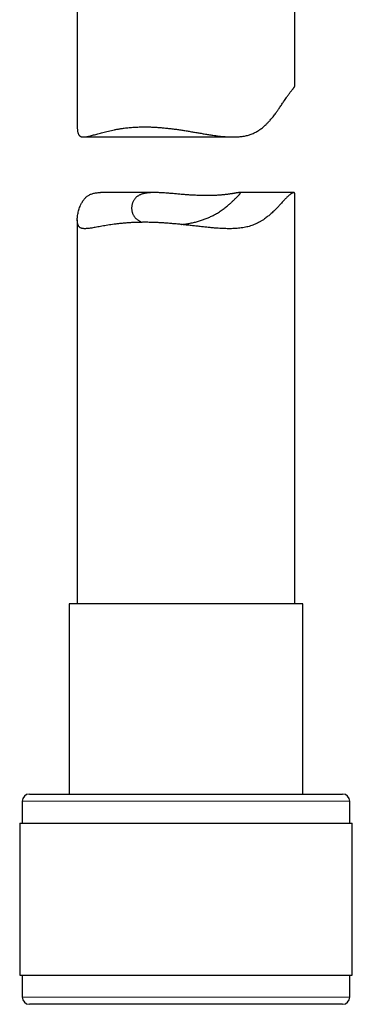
# Model space of a CAD drawing. Header units: millimetres. Extents: x 8 to 761, y 12 to 790.
# Tile 86 of 241: x 191 to 213, y 471 to 539. Entities that reach past the tile are written whole.
import ezdxf

# ---------------------------------------------------------------- set-up
doc = ezdxf.new("R2010")
doc.units = ezdxf.units.MM

msp = doc.modelspace()

# ---------------------------------------------------------------- linework, layer by layer
at = {"color": 7, "linetype": 'Continuous', "lineweight": 30}
for p, q in [((194.494, 556.317), (194.494, 531.315)), ((209.494, 534.121), (209.494, 550.127)), ((194.922, 530.635), (205.251, 530.635)), ((199.84, 526.802), (196.084, 526.802)), ((209.441, 526.802), (205.686, 526.802)), ((209.494, 498.44), (209.494, 526.749)), ((194.494, 524.918), (194.494, 498.44)), ((193.944, 498.44), (193.944, 485.317)), ((210.044, 498.44), (193.944, 498.44)), ((210.044, 485.317), (210.044, 498.44)), ((191.194, 485.317), (212.794, 485.317)), ((190.694, 484.817), (190.694, 483.317)), ((213.294, 483.317), (213.294, 484.817)), ((190.519, 483.317), (190.519, 472.817)), ((190.519, 483.317), (213.469, 483.317)), ((213.469, 472.817), (213.469, 483.317)), ((190.519, 472.817), (213.469, 472.817)), ((190.694, 472.817), (190.694, 471.317)), ((213.294, 471.317), (213.294, 472.817)), ((197.876, 470.817), (191.194, 470.817)), ((212.794, 470.817), (197.876, 470.817))]:
    msp.add_line(p, q, dxfattribs=at)
at = {"color": 252, "linetype": 'Continuous', "lineweight": 0}
for p, q in [((213.294, 484.817), (190.694, 484.817)), ((190.694, 471.317), (197.686, 471.317)), ((197.686, 471.317), (213.294, 471.317))]:
    msp.add_line(p, q, dxfattribs=at)
at = {"color": 7, "linetype": 'Continuous', "lineweight": 30}
for centre, start, end in [((191.194, 484.817), 90, 180), ((212.794, 484.817), 0, 90), ((191.194, 471.317), 180, 270), ((212.794, 471.317), 270, 0)]:
    msp.add_arc(centre, 0.5, start, end, dxfattribs=at)
for points, knots in [([(199.135, 531.332), (199.227, 531.331), (199.411, 531.33), (199.694, 531.321), (199.982, 531.305), (200.275, 531.283), (200.571, 531.256), (200.872, 531.223), (201.175, 531.185), (201.476, 531.143), (201.775, 531.098), (202.07, 531.051), (202.366, 531.002), (202.663, 530.952), (202.959, 530.901), (203.256, 530.851), (203.553, 530.802), (203.821, 530.761), (204.06, 530.727), (204.272, 530.7), (204.482, 530.677), (204.692, 530.658), (204.9, 530.644), (205.107, 530.635), (205.312, 530.634), (205.496, 530.639), (205.661, 530.65), (205.806, 530.665), (205.949, 530.686), (206.091, 530.712), (206.23, 530.744), (206.367, 530.783), (206.5, 530.829), (206.63, 530.882), (206.753, 530.941), (206.873, 531.005), (206.988, 531.075), (207.101, 531.15), (207.209, 531.231), (207.315, 531.315), (207.417, 531.404), (207.534, 531.513), (207.664, 531.643), (207.791, 531.784), (207.903, 531.915), (208.033, 532.074), (208.166, 532.249), (208.302, 532.438), (208.405, 532.585), (208.497, 532.719), (208.577, 532.839), (208.655, 532.957), (208.74, 533.085), (208.83, 533.221), (208.918, 533.351), (208.995, 533.462), (209.062, 533.555), (209.126, 533.642), (209.186, 533.722), (209.242, 533.795), (209.293, 533.86), (209.339, 533.918), (209.38, 533.967), (209.414, 534.009), (209.442, 534.044), (209.465, 534.072), (209.481, 534.094), (209.491, 534.11), (209.495, 534.119), (209.494, 534.121), (209.494, 534.121)], [0, 0, 0, 0, 0.018988, 0.038014, 0.057329, 0.076644, 0.096113, 0.115582, 0.13534, 0.155134, 0.174121, 0.193138, 0.212378, 0.231619, 0.250978, 0.270338, 0.289927, 0.309549, 0.323697, 0.337859, 0.352151, 0.366443, 0.380813, 0.395183, 0.409715, 0.424276, 0.434951, 0.445639, 0.456458, 0.467276, 0.478172, 0.489067, 0.500115, 0.511187, 0.521863, 0.532558, 0.543375, 0.554192, 0.565066, 0.57594, 0.586912, 0.597893, 0.614807, 0.631742, 0.644497, 0.657251, 0.682795, 0.699725, 0.716663, 0.729641, 0.742619, 0.755624, 0.768628, 0.786298, 0.804005, 0.817621, 0.831264, 0.845114, 0.858965, 0.872931, 0.886897, 0.901082, 0.915297, 0.928914, 0.942555, 0.956368, 0.970181, 0.984082, 0.997983, 1, 1, 1, 1]), ([(194.495, 531.315), (194.494, 531.314), (194.494, 531.28), (194.496, 531.217), (194.502, 531.127), (194.512, 531.043), (194.526, 530.965), (194.545, 530.895), (194.569, 530.833), (194.598, 530.781), (194.632, 530.738), (194.67, 530.703), (194.714, 530.676), (194.763, 530.655), (194.817, 530.642), (194.877, 530.635), (194.942, 530.634), (195.02, 530.639), (195.114, 530.652), (195.226, 530.673), (195.347, 530.702), (195.477, 530.736), (195.615, 530.774), (195.763, 530.816), (195.92, 530.86), (196.086, 530.907), (196.261, 530.954), (196.446, 531.002), (196.64, 531.048), (196.843, 531.094), (197.054, 531.137), (197.273, 531.177), (197.501, 531.214), (197.712, 531.243), (197.901, 531.266), (198.068, 531.283), (198.238, 531.298), (198.412, 531.31), (198.588, 531.32), (198.767, 531.327), (198.949, 531.331), (199.073, 531.332), (199.135, 531.332)], [0, 0, 0, 0, 0.000754, 0.02192, 0.043338, 0.064756, 0.08634, 0.107923, 0.129854, 0.151848, 0.172994, 0.194192, 0.215737, 0.237283, 0.259, 0.280718, 0.302743, 0.324802, 0.354615, 0.384492, 0.414769, 0.445047, 0.475518, 0.505989, 0.536813, 0.567679, 0.599135, 0.630634, 0.662469, 0.694304, 0.726327, 0.75835, 0.790737, 0.82318, 0.845083, 0.867004, 0.889067, 0.911129, 0.933268, 0.955407, 0.977693, 1, 1, 1, 1]), ([(199.135, 524.751), (199.041, 524.75), (198.855, 524.749), (198.579, 524.742), (198.308, 524.731), (198.042, 524.716), (197.781, 524.696), (197.527, 524.672), (197.279, 524.645), (197.041, 524.615), (196.815, 524.583), (196.599, 524.55), (196.391, 524.516), (196.191, 524.481), (196.001, 524.446), (195.819, 524.413), (195.648, 524.383), (195.499, 524.358), (195.371, 524.339), (195.262, 524.325), (195.159, 524.315), (195.063, 524.31), (194.974, 524.311), (194.891, 524.317), (194.816, 524.331), (194.753, 524.352), (194.7, 524.379), (194.656, 524.41), (194.617, 524.448), (194.583, 524.494), (194.555, 524.548), (194.532, 524.61), (194.515, 524.679), (194.504, 524.749), (194.497, 524.816), (194.494, 524.878), (194.494, 524.943), (194.497, 525.034), (194.508, 525.153), (194.53, 525.303), (194.562, 525.456), (194.604, 525.613), (194.656, 525.77), (194.711, 525.909), (194.767, 526.027), (194.821, 526.126), (194.879, 526.222), (194.944, 526.313), (195.014, 526.398), (195.092, 526.477), (195.175, 526.547), (195.265, 526.608), (195.361, 526.66), (195.462, 526.704), (195.57, 526.739), (195.685, 526.767), (195.806, 526.787), (195.934, 526.798), (196.027, 526.803), (196.079, 526.801), (196.084, 526.801)], [0, 0, 0, 0, 0.021208, 0.042455, 0.064007, 0.085559, 0.107273, 0.128988, 0.151012, 0.173076, 0.194283, 0.215526, 0.237034, 0.258543, 0.280196, 0.301849, 0.323781, 0.345755, 0.362413, 0.379091, 0.395945, 0.412798, 0.429756, 0.446713, 0.463882, 0.481086, 0.495209, 0.509355, 0.523702, 0.538049, 0.552515, 0.566981, 0.581662, 0.596369, 0.607076, 0.617783, 0.628519, 0.639254, 0.661002, 0.682751, 0.704616, 0.726481, 0.748548, 0.770639, 0.785557, 0.800486, 0.815541, 0.830594, 0.845737, 0.860879, 0.876212, 0.891583, 0.906504, 0.92146, 0.936672, 0.951885, 0.967234, 0.982583, 0.998184, 1, 1, 1, 1]), ([(201.675, 524.6), (201.686, 524.601), (201.746, 524.608), (201.854, 524.621), (201.998, 524.642), (202.144, 524.665), (202.289, 524.691), (202.434, 524.72), (202.578, 524.753), (202.722, 524.788), (202.862, 524.827), (202.998, 524.868), (203.129, 524.911), (203.259, 524.957), (203.387, 525.006), (203.513, 525.058), (203.636, 525.113), (203.757, 525.17), (203.886, 525.235), (204.021, 525.309), (204.162, 525.391), (204.297, 525.477), (204.429, 525.565), (204.556, 525.655), (204.678, 525.746), (204.795, 525.839), (204.9, 525.925), (204.994, 526.006), (205.078, 526.081), (205.159, 526.154), (205.235, 526.226), (205.308, 526.295), (205.376, 526.361), (205.44, 526.424), (205.495, 526.478), (205.541, 526.525), (205.581, 526.565), (205.616, 526.602), (205.648, 526.636), (205.676, 526.666), (205.699, 526.693), (205.718, 526.718), (205.732, 526.738), (205.741, 526.756), (205.745, 526.77), (205.744, 526.781), (205.739, 526.79), (205.729, 526.796), (205.714, 526.8), (205.694, 526.802), (205.669, 526.802), (205.638, 526.799), (205.603, 526.795), (205.563, 526.789), (205.517, 526.782), (205.467, 526.773), (205.411, 526.764), (205.35, 526.753), (205.283, 526.742), (205.21, 526.73), (205.129, 526.717), (205.043, 526.704), (204.951, 526.691), (204.854, 526.678), (204.751, 526.665), (204.644, 526.653), (204.531, 526.642), (204.414, 526.631), (204.292, 526.622), (204.165, 526.613), (204.034, 526.606), (203.899, 526.6), (203.759, 526.596), (203.615, 526.593), (203.47, 526.592), (203.325, 526.592), (203.181, 526.594), (203.034, 526.597), (202.884, 526.602), (202.732, 526.608), (202.578, 526.615), (202.422, 526.624), (202.266, 526.633), (202.113, 526.644), (201.96, 526.655), (201.807, 526.667), (201.653, 526.68), (201.499, 526.693), (201.345, 526.706), (201.192, 526.72), (201.04, 526.733), (200.89, 526.746), (200.741, 526.758), (200.594, 526.769), (200.449, 526.779), (200.305, 526.788), (200.164, 526.795), (200.025, 526.8), (199.892, 526.802), (199.765, 526.802), (199.644, 526.799), (199.527, 526.793), (199.412, 526.784), (199.302, 526.771), (199.196, 526.754), (199.094, 526.733), (199.002, 526.709), (198.919, 526.682), (198.844, 526.653), (198.773, 526.62), (198.706, 526.583), (198.643, 526.543), (198.585, 526.499), (198.532, 526.451), (198.48, 526.395), (198.43, 526.332), (198.383, 526.26), (198.344, 526.184), (198.311, 526.105), (198.284, 526.024), (198.264, 525.941), (198.251, 525.857), (198.244, 525.771), (198.244, 525.686), (198.251, 525.602), (198.264, 525.518), (198.285, 525.435), (198.313, 525.354), (198.348, 525.274), (198.392, 525.198), (198.439, 525.129), (198.49, 525.069), (198.542, 525.015), (198.599, 524.964), (198.662, 524.916), (198.73, 524.87), (198.804, 524.828), (198.885, 524.789), (198.943, 524.763), (198.977, 524.751), (198.979, 524.749)], [0, 0, 0, 0, 0.001648, 0.008495, 0.015354, 0.022308, 0.029261, 0.036267, 0.043272, 0.050377, 0.057495, 0.064237, 0.070991, 0.077826, 0.084662, 0.091541, 0.09842, 0.105378, 0.112346, 0.121204, 0.130079, 0.139005, 0.147947, 0.157064, 0.166197, 0.175374, 0.184567, 0.192175, 0.199792, 0.207491, 0.21519, 0.222937, 0.230684, 0.238531, 0.246397, 0.25265, 0.258914, 0.265261, 0.271608, 0.278, 0.284393, 0.290874, 0.297367, 0.303621, 0.309885, 0.316229, 0.322573, 0.32896, 0.335346, 0.341813, 0.348289, 0.354787, 0.361294, 0.367875, 0.374455, 0.381075, 0.387695, 0.394388, 0.401091, 0.408221, 0.415361, 0.422591, 0.429822, 0.4371, 0.444379, 0.45175, 0.459135, 0.466484, 0.473846, 0.48131, 0.488775, 0.496295, 0.503815, 0.511444, 0.519087, 0.526273, 0.533471, 0.540767, 0.548063, 0.555412, 0.562761, 0.57021, 0.577673, 0.584844, 0.592028, 0.599304, 0.60658, 0.613905, 0.621231, 0.628651, 0.636085, 0.643425, 0.650778, 0.658232, 0.665686, 0.673196, 0.680706, 0.688325, 0.69596, 0.703107, 0.710269, 0.717545, 0.724821, 0.732162, 0.739503, 0.746969, 0.754454, 0.760904, 0.767366, 0.77392, 0.780475, 0.78708, 0.793684, 0.800383, 0.807094, 0.815273, 0.823471, 0.831782, 0.840094, 0.84846, 0.856826, 0.865294, 0.873774, 0.882233, 0.890704, 0.899211, 0.907732, 0.916406, 0.925096, 0.933837, 0.942596, 0.949561, 0.956537, 0.963601, 0.970664, 0.977777, 0.984891, 0.992101, 0.999324, 1, 1, 1, 1]), ([(209.493, 526.749), (209.494, 526.752), (209.495, 526.766), (209.488, 526.781), (209.475, 526.795), (209.457, 526.801), (209.434, 526.802), (209.406, 526.798), (209.372, 526.786), (209.332, 526.768), (209.287, 526.743), (209.237, 526.71), (209.182, 526.671), (209.124, 526.625), (209.061, 526.571), (208.993, 526.509), (208.921, 526.439), (208.846, 526.362), (208.766, 526.278), (208.678, 526.183), (208.581, 526.077), (208.482, 525.969), (208.389, 525.869), (208.274, 525.747), (208.143, 525.613), (207.995, 525.469), (207.873, 525.356), (207.757, 525.254), (207.648, 525.163), (207.536, 525.075), (207.405, 524.978), (207.254, 524.877), (207.092, 524.778), (206.932, 524.693), (206.777, 524.621), (206.616, 524.555), (206.447, 524.497), (206.273, 524.448), (206.092, 524.407), (205.906, 524.374), (205.716, 524.348), (205.526, 524.33), (205.334, 524.318), (205.139, 524.311), (204.94, 524.31), (204.738, 524.313), (204.533, 524.32), (204.325, 524.331), (204.086, 524.348), (203.817, 524.37), (203.516, 524.399), (203.21, 524.431), (202.9, 524.465), (202.589, 524.5), (202.274, 524.536), (201.957, 524.571), (201.64, 524.604), (201.324, 524.636), (201.009, 524.664), (200.694, 524.689), (200.378, 524.711), (200.064, 524.728), (199.752, 524.741), (199.493, 524.748), (199.288, 524.75), (199.186, 524.751), (199.135, 524.751)], [0, 0, 0, 0, 0.005679, 0.023421, 0.036546, 0.049688, 0.062985, 0.076283, 0.08967, 0.103057, 0.116622, 0.130215, 0.14334, 0.156492, 0.169842, 0.183192, 0.196651, 0.210111, 0.223759, 0.237425, 0.253665, 0.269924, 0.28217, 0.294417, 0.318948, 0.335207, 0.351476, 0.363991, 0.376507, 0.38905, 0.401593, 0.418667, 0.435771, 0.449858, 0.46397, 0.478303, 0.492636, 0.507103, 0.52157, 0.536275, 0.551011, 0.565099, 0.579209, 0.593472, 0.607736, 0.622075, 0.636414, 0.650891, 0.665383, 0.68565, 0.705955, 0.726534, 0.747113, 0.767836, 0.788559, 0.809557, 0.830594, 0.851333, 0.87211, 0.893194, 0.914277, 0.935531, 0.956784, 0.978368, 0.989184, 1, 1, 1, 1])]:
    msp.add_open_spline(points, degree=3, knots=knots, dxfattribs=at)

doc.saveas('drawing.dxf')
